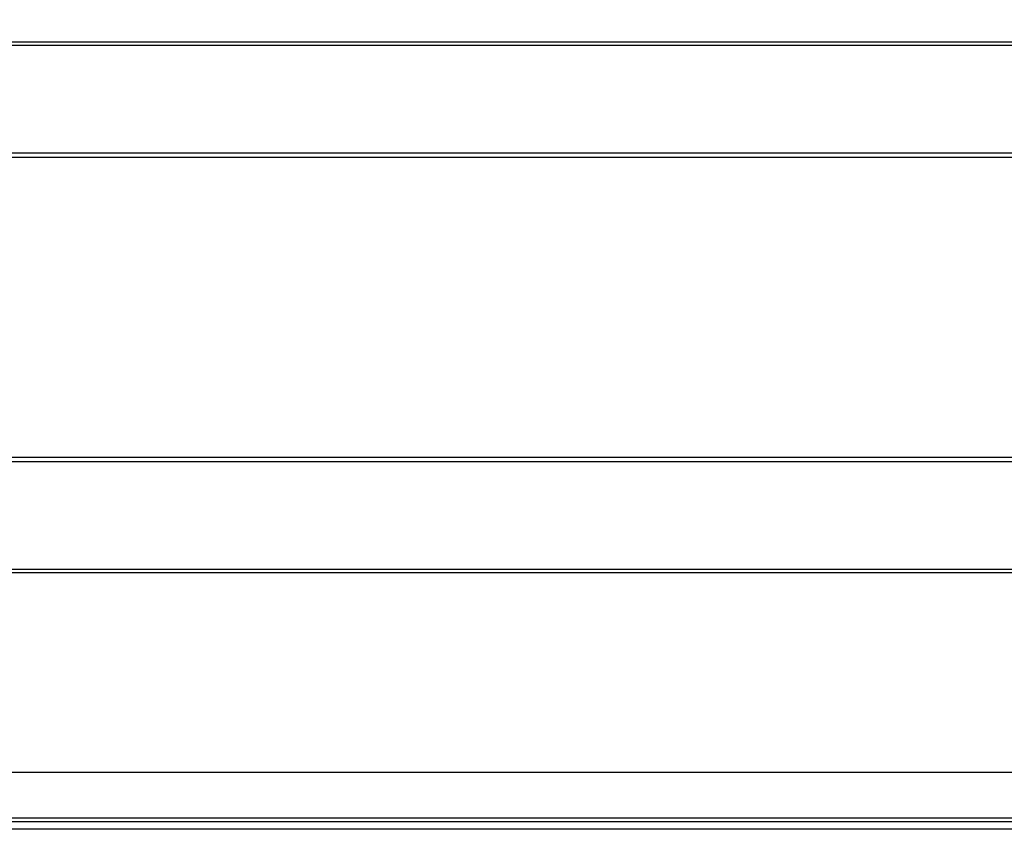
# Model space of a CAD drawing. Extents: x 0 to 420, y 0 to 297.
# Tile 50 of 116: x 139 to 151, y 221 to 232. Entities that reach past the tile are written whole.
import ezdxf

# ---------------------------------------------------------------- set-up
doc = ezdxf.new("R2010")
doc.units = 0
doc.header["$LTSCALE"] = 23.1
doc.layers.get('0').update_dxf_attribs({"linetype": 'CONTINUOUS'})
doc.layers.add('DIM_PILOTEES', color=7, linetype='CONTINUOUS')
doc.dimstyles.get("Standard").update_dxf_attribs({"dimtxt": 2.5, "dimasz": 2.5, "dimexe": 1.25, "dimexo": 0.625, "dimtad": 1, "dimcen": 2.5, "dimazin": 3, "dimtfac": 1, "dimtmove": 0, "dimatfit": 3})

# ---------------------------------------------------------------- blocks, each defined once
blk = doc.blocks.new('_FILLED')
at = {"color": 0, "linetype": 'BYBLOCK'}
blk.add_solid([(0, 0), (-1, 0.1429), (-1, -0.1429)], dxfattribs=at)
blk = doc.blocks.new('*D1')
at = {"layer": 'DIM_PILOTEES', "color": 2, "linetype": 'CONTINUOUS'}
for p, q in [((69.037, 226.416), (69.037, 257.087)), ((170.417, 233.416), (170.417, 257.087)), ((69.037, 255.087), (119.727, 255.087)), ((170.417, 255.087), (119.727, 255.087))]:
    blk.add_line(p, q, dxfattribs=at)
at = {"layer": 'DIM_PILOTEES', "color": 2, "linetype": 'CONTINUOUS', "xscale": 3.5, "yscale": 3.5, "zscale": 3.5, "rotation": 180}
blk.add_blockref('_FILLED', (69.037, 255.087), dxfattribs=at)
at = {"layer": 'DIM_PILOTEES', "color": 2, "linetype": 'CONTINUOUS', "xscale": 3.5, "yscale": 3.5, "zscale": 3.5}
blk.add_blockref('_FILLED', (170.417, 255.087), dxfattribs=at)

msp = doc.modelspace()

# ---------------------------------------------------------------- linework, layer by layer
at = {"color": 7, "linetype": 'CONTINUOUS'}
for p, q in [((169.227, 231.727), (70.227, 231.727)), ((169.227, 231.681), (70.227, 231.681)), ((169.227, 230.268), (70.227, 230.268)), ((169.227, 230.214), (70.227, 230.214)), ((70.227, 226.28), (169.227, 226.28)), ((70.227, 226.225), (169.227, 226.225)), ((70.227, 224.812), (169.227, 224.812)), ((70.227, 224.767), (169.227, 224.767)), ((69.727, 222.147), (169.727, 222.147)), ((69.727, 221.547), (169.727, 221.547)), ((169.227, 221.497), (70.227, 221.497)), ((169.227, 221.397), (70.227, 221.397))]:
    msp.add_line(p, q, dxfattribs=at)

# ---------------------------------------------------------------- dimensions: what is measured, and where the dimension line sits
at = {"layer": 'DIM_PILOTEES', "color": 2, "linetype": 'CONTINUOUS'}
dim = msp.add_linear_dim(base=(69.037, 255.087), p1=(170.417, 233.416), p2=(69.037, 226.416), angle=180, dimstyle='Standard', dxfattribs=at)
dim.commit()
dim.dimension.update_dxf_attribs({"geometry": '*D1', "text_midpoint": (117.191, 255.087), "dimtype": 128})

doc.saveas('drawing.dxf')
